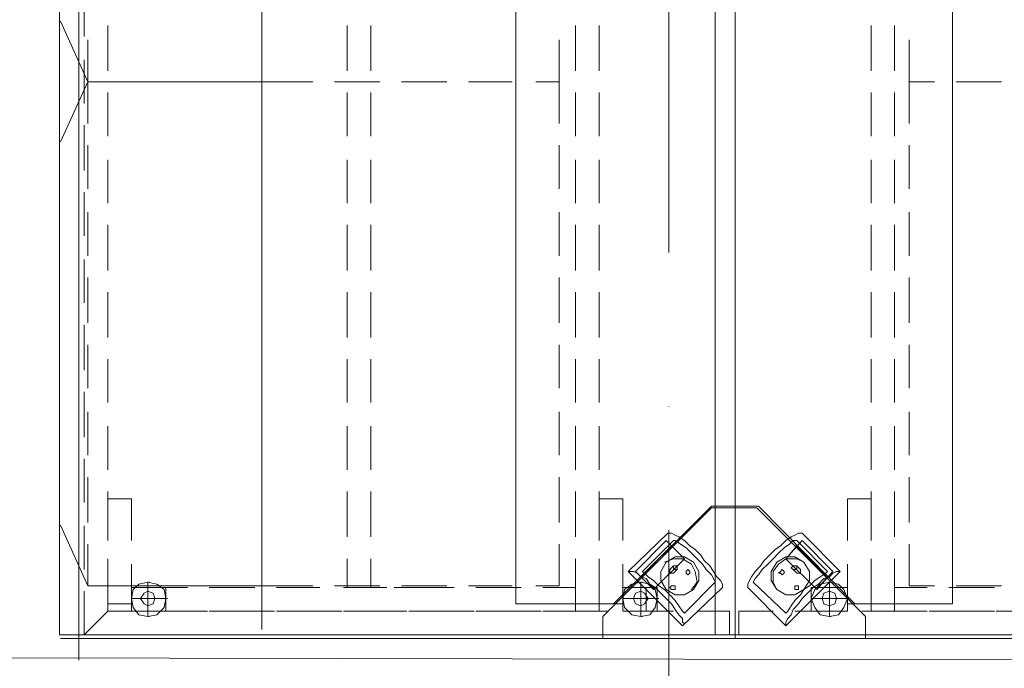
# Model space of a CAD drawing. Header units: millimetres. Extents: x 42175 to 97175, y 10092 to 468192.
# Tile 209 of 256: x 72628 to 73754, y 89388 to 90130. Entities that reach past the tile are written whole.
import ezdxf

# ---------------------------------------------------------------- set-up
doc = ezdxf.new("R2010")
doc.units = ezdxf.units.MM
doc.linetypes.add('Kropki i Kreski', pattern=[6.702778, 3.527778, -1.763889, 0, -1.411111])
for name, color, linetype in [('2D - Rysunki i Obrazki', 8, 'Continuous'), ('Konstrukcja - Siatka mod', 8, 'Continuous'), ('Konstrukcja - Stropy', 8, 'Continuous')]:
    doc.layers.add(name, color=color, linetype=linetype)

msp = doc.modelspace()

# ---------------------------------------------------------------- linework, layer by layer
at = {"layer": '2D - Rysunki i Obrazki', "color": 8, "linetype": 'Continuous', "lineweight": 13, "ltscale": 100, "flags": 128}
for points in [[(72695.2, 90697.5), (72695.2, 89422.3), (73445.9, 89422.3), (73445.9, 90697.5)], [(72695.2, 90697.5), (72695.2, 89422.3), (73445.9, 89422.3), (73445.9, 90697.5)], [(73445.9, 89422.3), (73445.9, 90697.5), (72695.2, 90697.5), (72695.2, 89422.3)], [(72695.2, 90697.5), (72695.2, 89422.3), (73445.9, 89422.3), (73445.9, 90697.5)], [(72695.2, 90697.5), (72695.2, 89422.3), (73445.9, 89422.3), (73445.9, 90697.5)], [(73445.9, 89422.3), (73445.9, 90697.5), (72695.2, 90697.5), (72695.2, 89422.3)], [(72695.2, 90697.5), (72695.2, 89422.3), (73445.9, 89422.3), (73445.9, 90697.5)], [(73445.9, 89573.7), (73418.9, 89573.7), (73306.9, 89461.7), (73195, 89461.7), (73195, 90656.1), (73306.9, 90656.1), (73418.9, 90544.1), (73445.9, 90544.1), (73445.9, 90697.5)], [(74194.4, 90697.5), (74194.4, 89422.3), (73445.9, 89422.3), (73445.9, 90697.5)], [(74194.4, 90697.5), (74194.4, 89422.3), (73445.9, 89422.3), (73445.9, 90697.5)], [(74194.4, 89422.3), (74194.4, 90697.5), (73445.9, 90697.5), (73445.9, 89422.3)], [(74194.4, 90697.5), (74194.4, 89422.3), (73445.9, 89422.3), (73445.9, 90697.5)], [(74194.4, 90697.5), (74194.4, 89422.3), (73445.9, 89422.3), (73445.9, 90697.5)], [(74194.4, 89422.3), (74194.4, 90697.5), (73445.9, 90697.5), (73445.9, 89422.3)], [(74194.4, 90697.5), (74194.4, 89422.3), (73445.9, 89422.3), (73445.9, 90697.5)], [(73445.9, 89573.7), (73472.8, 89573.7), (73582.7, 89461.7), (73694.7, 89461.7), (73694.7, 90656.1), (73582.7, 90656.1), (73472.8, 90544.1), (73445.9, 90544.1), (73445.9, 90697.5)], [(73423.2, 90626.4), (73423.2, 89426.4), (72673.2, 89426.4), (72673.2, 90626.4)], [(74173.2, 90626.4), (74173.2, 89426.4), (73423.2, 89426.4), (73423.2, 90626.4)], [(73445.9, 89422.3), (73445.9, 89571.6), (73418.9, 89571.6), (73294.5, 89447.2), (73294.5, 89422.3)], [(73445.9, 89422.3), (73445.9, 89571.6), (73418.9, 89571.6), (73294.5, 89447.2), (73294.5, 89422.3)], [(73445.9, 89422.3), (73445.9, 89571.6), (73470.7, 89571.6), (73595.1, 89447.2), (73595.1, 89422.3)], [(73445.9, 89422.3), (73445.9, 89571.6), (73470.7, 89571.6), (73595.1, 89447.2), (73595.1, 89422.3)], [(73367.1, 89534.3), (73331.8, 89499), (73352.5, 89478.3), (73387.8, 89513.5)], [(73522.6, 89534.3), (73557.8, 89499), (73539.2, 89478.3), (73503.9, 89513.5)], [(73373.3, 89528.1), (73338, 89492.8), (73352.5, 89478.3), (73387.8, 89513.5)], [(73516.4, 89528.1), (73551.6, 89492.8), (73539.2, 89478.3), (73503.9, 89513.5)], [(73367.1, 89478.3), (73360.8, 89488.7), (73360.8, 89499), (73367.1, 89509.4), (73377.4, 89515.6), (73387.8, 89515.6), (73398.2, 89509.4), (73404.4, 89499), (73404.4, 89488.7), (73398.2, 89478.3), (73387.8, 89472.1), (73377.4, 89472.1)], [(73524.6, 89478.3), (73530.9, 89488.7), (73530.9, 89499), (73524.6, 89509.4), (73514.3, 89515.6), (73503.9, 89515.6), (73493.5, 89509.4), (73487.3, 89499), (73487.3, 89488.7), (73493.5, 89478.3), (73503.9, 89472.1), (73514.3, 89472.1)], [(73375.4, 89501.1), (73375.4, 89503.2), (73375.4, 89505.2), (73377.4, 89505.2), (73379.5, 89505.2), (73379.5, 89503.2), (73379.5, 89501.1), (73377.4, 89501.1)], [(73389.9, 89496.9), (73389.9, 89499), (73391.9, 89501.1), (73394, 89499), (73394, 89496.9), (73391.9, 89494.9)], [(73501.8, 89496.9), (73501.8, 89499), (73499.8, 89501.1), (73497.7, 89499), (73495.6, 89496.9), (73497.7, 89496.9), (73499.8, 89494.9)], [(73516.4, 89501.1), (73516.4, 89503.2), (73516.4, 89505.2), (73514.3, 89505.2), (73512.2, 89505.2), (73510.1, 89503.2), (73512.2, 89501.1), (73514.3, 89501.1)], [(72755.4, 89480.4), (72755.4, 89453.4), (72794.8, 89453.4), (72794.8, 89480.4)], [(72774, 89459.6), (72780.2, 89461.7), (72782.3, 89467.9), (72780.2, 89474.1), (72774, 89476.2), (72769.9, 89474.1), (72765.7, 89467.9), (72769.9, 89461.7)], [(72794.8, 89453.4), (72794.8, 89480.4)], [(73317.3, 89480.4), (73317.3, 89453.4), (73356.7, 89453.4), (73356.7, 89480.4)], [(73338, 89459.6), (73342.2, 89461.7), (73346.3, 89467.9), (73342.2, 89474.1), (73338, 89476.2), (73331.8, 89474.1), (73329.7, 89467.9), (73331.8, 89461.7)], [(73373.3, 89478.3), (73371.2, 89480.4), (73373.3, 89482.4), (73375.4, 89482.4), (73377.4, 89482.4), (73377.4, 89480.4), (73377.4, 89478.3), (73375.4, 89478.3)], [(73518.4, 89478.3), (73518.4, 89480.4), (73518.4, 89482.4), (73516.4, 89482.4), (73514.3, 89482.4), (73514.3, 89480.4), (73514.3, 89478.3), (73516.4, 89478.3)], [(73532.9, 89480.4), (73532.9, 89453.4), (73574.4, 89453.4), (73574.4, 89480.4)], [(73553.7, 89459.6), (73559.9, 89461.7), (73562, 89467.9), (73559.9, 89474.1), (73553.7, 89476.2), (73547.5, 89474.1), (73545.4, 89467.9), (73547.5, 89461.7)]]:
    msp.add_lwpolyline(points, close=True, dxfattribs=at)
for points in [[(72904.7, 90687.2), (72904.7, 90009.1)], [(72701.5, 90160.5), (72701.5, 90110.7)], [(72705.6, 90058.9), (72674.1, 90128.1)], [(72728.4, 90071.3), (72728.4, 90123.2)], [(73002.1, 90123.2), (73002.1, 90071.3)], [(73029.1, 90071.3), (73029.1, 90123.2)], [(73263.4, 90123.2), (73263.4, 90071.3)], [(73290.3, 90071.3), (73290.3, 90123.2)], [(73601.4, 90071.3), (73601.4, 90123.2)], [(73628.3, 90123.2), (73628.3, 90071.3)], [(72705.6, 90106.6), (72705.6, 90058.9), (72734.6, 90058.9)], [(72904.7, 90110.7), (72904.7, 89432.7)], [(73244.7, 90058.9), (73244.7, 90106.6)], [(73644.9, 90058.9), (73644.9, 90106.6)], [(72701.5, 90083.8), (72701.5, 90034)], [(72705.6, 90058.9), (72674.1, 89990.2)], [(72734.6, 90058.9), (72705.6, 90058.9), (72705.6, 90011.2)], [(72705.6, 90058.9), (72954.4, 90058.9)], [(72705.6, 90058.9), (72954.4, 90058.9)], [(72811.4, 90058.9), (72759.5, 90058.9)], [(72759.5, 90058.9), (72811.4, 90058.9)], [(72886, 90058.9), (72836.2, 90058.9)], [(72836.2, 90058.9), (72886, 90058.9)], [(72962.7, 90058.9), (72913, 90058.9)], [(72913, 90058.9), (72962.7, 90058.9)], [(73039.4, 90058.9), (72987.6, 90058.9)], [(72987.6, 90058.9), (73039.4, 90058.9)], [(73116.2, 90058.9), (73064.3, 90058.9)], [(73064.3, 90058.9), (73116.2, 90058.9)], [(73190.8, 90058.9), (73141, 90058.9)], [(73141, 90058.9), (73190.8, 90058.9)], [(73244.7, 90011.2), (73244.7, 90058.9), (73217.8, 90058.9)], [(73217.8, 90058.9), (73244.7, 90058.9)], [(73244.7, 90058.9), (73244.7, 90011.2)], [(73673.9, 90058.9), (73644.9, 90058.9)], [(73644.9, 90011.2), (73644.9, 90058.9), (73673.9, 90058.9)], [(73750.7, 90058.9), (73698.8, 90058.9)], [(73698.8, 90058.9), (73750.7, 90058.9)], [(72728.4, 89996.7), (72728.4, 90046.4)], [(73002.1, 90046.4), (73002.1, 89996.7)], [(73029.1, 89996.7), (73029.1, 90046.4)], [(73263.4, 90046.4), (73263.4, 89996.7)], [(73290.3, 89996.7), (73290.3, 90046.4)], [(73601.4, 89996.7), (73601.4, 90046.4)], [(73628.3, 90046.4), (73628.3, 89996.7)], [(72701.5, 90009.1), (72701.5, 89957.3)], [(72705.6, 89986.3), (72705.6, 89936.5)], [(73244.7, 89986.3), (73244.7, 89936.5)], [(73244.7, 89936.5), (73244.7, 89986.3)], [(73644.9, 89936.5), (73644.9, 89986.3)], [(72728.4, 89919.9), (72728.4, 89969.7)], [(73002.1, 89969.7), (73002.1, 89919.9)], [(73029.1, 89919.9), (73029.1, 89969.7)], [(73263.4, 89969.7), (73263.4, 89919.9)], [(73290.3, 89919.9), (73290.3, 89969.7)], [(73601.4, 89919.9), (73601.4, 89969.7)], [(73628.3, 89969.7), (73628.3, 89919.9)], [(72701.5, 89932.4), (72701.5, 89882.6)], [(72705.6, 89909.6), (72705.6, 89859.8)], [(73244.7, 89909.6), (73244.7, 89859.8)], [(73244.7, 89859.8), (73244.7, 89909.6)], [(73644.9, 89859.8), (73644.9, 89909.6)], [(72728.4, 89843.2), (72728.4, 89895.1)], [(73002.1, 89895.1), (73002.1, 89843.2)], [(73029.1, 89843.2), (73029.1, 89895.1)], [(73263.4, 89895.1), (73263.4, 89843.2)], [(73290.3, 89843.2), (73290.3, 89895.1)], [(73601.4, 89843.2), (73601.4, 89895.1)], [(73628.3, 89895.1), (73628.3, 89843.2)], [(72701.5, 89855.7), (72701.5, 89805.9)], [(72705.6, 89834.9), (72705.6, 89783.1)], [(73244.7, 89834.9), (73244.7, 89783.1)], [(73244.7, 89783.1), (73244.7, 89834.9)], [(73644.9, 89783.1), (73644.9, 89834.9)], [(72728.4, 89766.5), (72728.4, 89818.3)], [(73002.1, 89818.3), (73002.1, 89766.5)], [(73029.1, 89766.5), (73029.1, 89818.3)], [(73263.4, 89818.3), (73263.4, 89766.5)], [(73290.3, 89766.5), (73290.3, 89818.3)], [(73601.4, 89766.5), (73601.4, 89818.3)], [(73628.3, 89818.3), (73628.3, 89766.5)], [(72701.5, 89781), (72701.5, 89729.2)], [(72705.6, 89758.2), (72705.6, 89708.4)], [(73244.7, 89758.2), (73244.7, 89708.4)], [(73244.7, 89708.4), (73244.7, 89758.2)], [(73644.9, 89708.4), (73644.9, 89758.2)], [(72728.4, 89691.9), (72728.4, 89741.6)], [(73002.1, 89741.6), (73002.1, 89691.9)], [(73029.1, 89691.9), (73029.1, 89741.6)], [(73263.4, 89741.6), (73263.4, 89691.9)], [(73290.3, 89691.9), (73290.3, 89741.6)], [(73601.4, 89691.9), (73601.4, 89741.6)], [(73628.3, 89741.6), (73628.3, 89691.9)], [(72701.5, 89704.3), (72701.5, 89652.5)], [(72705.6, 89681.5), (72705.6, 89631.7)], [(73244.7, 89681.5), (73244.7, 89631.7)], [(73244.7, 89631.7), (73244.7, 89681.5)], [(73644.9, 89631.7), (73644.9, 89681.5)], [(72728.4, 89615.1), (72728.4, 89664.9)], [(73002.1, 89664.9), (73002.1, 89615.1)], [(73029.1, 89615.1), (73029.1, 89664.9)], [(73263.4, 89664.9), (73263.4, 89615.1)], [(73290.3, 89615.1), (73290.3, 89664.9)], [(73601.4, 89615.1), (73601.4, 89664.9)], [(73628.3, 89664.9), (73628.3, 89615.1)], [(72701.5, 89627.6), (72701.5, 89577.8)], [(72705.6, 89606.8), (72705.6, 89555)], [(73244.7, 89606.8), (73244.7, 89555)], [(73244.7, 89555), (73244.7, 89606.8)], [(73644.9, 89555), (73644.9, 89606.8)], [(72728.4, 89538.4), (72728.4, 89590.3)], [(73002.1, 89590.3), (73002.1, 89538.4)], [(73029.1, 89538.4), (73029.1, 89590.3)], [(73263.4, 89590.3), (73263.4, 89538.4)], [(73290.3, 89538.4), (73290.3, 89590.3)], [(73601.4, 89538.4), (73601.4, 89590.3)], [(73628.3, 89590.3), (73628.3, 89538.4)], [(72728.4, 89582), (72728.4, 89534.3)], [(72755.4, 89534.3), (72755.4, 89582), (72728.4, 89582)], [(73290.3, 89582), (73290.3, 89534.3)], [(73317.3, 89534.3), (73317.3, 89582), (73290.3, 89582)], [(73574.4, 89582), (73601.4, 89582)], [(73574.4, 89534.3), (73574.4, 89582)], [(73601.4, 89582), (73601.4, 89534.3)], [(72705.6, 89482.4), (72674.1, 89551.7)], [(72701.5, 89550.9), (72701.5, 89501.1)], [(73369.1, 89542.6), (73323.5, 89499)], [(73387.8, 89451.3), (73385.7, 89453.4), (73381.6, 89459.6), (73377.4, 89465.8), (73371.2, 89472.1), (73365, 89478.3), (73358.8, 89482.4), (73352.5, 89488.7), (73346.3, 89492.8), (73342.2, 89496.9), (73340.1, 89499), (73375.4, 89534.3)], [(73379.5, 89532.2), (73344.2, 89496.9)], [(73431.3, 89480.4), (73431.3, 89482.4), (73431.3, 89484.5), (73429.3, 89488.7), (73425.1, 89492.8), (73421, 89499), (73416.8, 89505.2), (73410.6, 89511.5), (73406.5, 89517.7), (73400.2, 89523.9), (73394, 89528.1), (73387.8, 89534.3), (73381.6, 89538.4), (73377.4, 89540.5), (73373.3, 89542.6), (73371.2, 89542.6), (73369.1, 89542.6)], [(73423, 89486.6), (73421, 89490.7), (73418.9, 89494.9), (73412.7, 89501.1), (73408.5, 89507.3), (73402.3, 89513.5), (73396.1, 89519.8), (73389.9, 89526), (73383.6, 89530.1), (73377.4, 89534.3), (73375.4, 89534.3)], [(73460.4, 89480.4), (73460.4, 89482.4), (73460.4, 89484.5), (73462.4, 89488.7), (73464.5, 89492.8), (73468.7, 89499), (73474.9, 89505.2), (73479, 89511.5), (73485.3, 89517.7), (73491.5, 89523.9), (73497.7, 89528.1), (73503.9, 89534.3), (73510.1, 89538.4), (73514.3, 89540.5), (73518.4, 89542.6), (73520.5, 89542.6), (73522.6, 89542.6)], [(73466.6, 89486.6), (73468.7, 89490.7), (73472.8, 89494.9), (73477, 89501.1), (73483.2, 89507.3), (73489.4, 89513.5), (73495.6, 89519.8), (73501.8, 89526), (73508.1, 89530.1), (73512.2, 89534.3), (73516.4, 89534.3)], [(73503.9, 89451.3), (73506, 89453.4), (73510.1, 89459.6), (73514.3, 89465.8), (73520.5, 89472.1), (73524.6, 89478.3), (73530.9, 89482.4), (73537.1, 89488.7), (73543.3, 89492.8), (73549.5, 89496.9), (73551.6, 89499), (73516.4, 89534.3)], [(73510.1, 89532.2), (73547.5, 89496.9)], [(73522.6, 89542.6), (73566.1, 89499)], [(72705.6, 89530.1), (72705.6, 89482.4), (72734.6, 89482.4)], [(73244.7, 89530.1), (73244.7, 89482.4)], [(73244.7, 89482.4), (73244.7, 89530.1)], [(73644.9, 89482.4), (73644.9, 89530.1)], [(72701.5, 89476.2), (72701.5, 89426.4), (72728.4, 89453.4), (72728.4, 89513.5)], [(73002.1, 89513.5), (73002.1, 89480.4)], [(73029.1, 89480.4), (73029.1, 89513.5)], [(73263.4, 89513.5), (73263.4, 89453.4), (73290.3, 89453.4)], [(73290.3, 89453.4), (73290.3, 89513.5)], [(73365, 89509.4), (73375.4, 89513.5), (73385.7, 89513.5), (73396.1, 89507.3), (73400.2, 89499), (73402.3, 89486.6), (73396.1, 89478.3)], [(73524.6, 89509.4), (73516.4, 89513.5), (73503.9, 89513.5), (73495.6, 89507.3), (73489.4, 89499), (73489.4, 89486.6), (73493.5, 89478.3)], [(73601.4, 89453.4), (73601.4, 89513.5)], [(73628.3, 89513.5), (73628.3, 89453.4)], [(72728.4, 89507.3), (72728.4, 89461.7), (72755.4, 89461.7), (72755.4, 89507.3)], [(73290.3, 89507.3), (73290.3, 89461.7), (73317.3, 89461.7), (73317.3, 89507.3)], [(73323.5, 89499), (73385.7, 89436.8), (73431.3, 89480.4)], [(73385.7, 89436.8), (73387.8, 89438.9), (73385.7, 89441), (73385.7, 89445.1), (73381.6, 89449.3), (73377.4, 89455.5), (73373.3, 89461.7), (73367.1, 89467.9), (73360.8, 89474.1), (73354.6, 89480.4), (73348.4, 89484.5), (73344.2, 89490.7), (73338, 89492.8), (73333.9, 89496.9), (73329.7, 89499), (73325.6, 89499), (73323.5, 89499)], [(73375.4, 89505.2), (73371.2, 89501.1)], [(73375.4, 89496.9), (73373.3, 89496.9), (73371.2, 89496.9), (73371.2, 89499), (73371.2, 89501.1)], [(73379.5, 89501.1), (73375.4, 89496.9)], [(73566.1, 89499), (73503.9, 89436.8), (73460.4, 89480.4)], [(73503.9, 89436.8), (73503.9, 89438.9), (73503.9, 89441), (73506, 89445.1), (73510.1, 89449.3), (73512.2, 89455.5), (73518.4, 89461.7), (73522.6, 89467.9), (73528.8, 89474.1), (73535, 89480.4), (73541.2, 89484.5), (73547.5, 89490.7), (73553.7, 89492.8), (73557.8, 89496.9), (73562, 89499), (73564, 89499), (73566.1, 89499)], [(73512.2, 89501.1), (73516.4, 89496.9)], [(73516.4, 89505.2), (73520.5, 89501.1)], [(73516.4, 89496.9), (73518.4, 89496.9), (73520.5, 89496.9), (73520.5, 89499), (73520.5, 89501.1)], [(73574.4, 89461.7), (73574.4, 89507.3)], [(73601.4, 89507.3), (73601.4, 89461.7)], [(72755.4, 89467.9), (72774, 89467.9), (72774, 89486.6)], [(72774, 89486.6), (72763.7, 89484.5), (72757.4, 89478.3), (72755.4, 89467.9), (72757.4, 89457.6)], [(72774, 89486.6), (72784.4, 89484.5), (72792.7, 89478.3), (72794.8, 89467.9), (72792.7, 89457.6)], [(72774, 89486.6), (72784.4, 89484.5), (72792.7, 89478.3), (72794.8, 89467.9), (72792.7, 89457.6)], [(72774, 89486.6), (72776.1, 89486.6)], [(73317.3, 89467.9), (73338, 89467.9), (73338, 89486.6)], [(73338, 89486.6), (73327.7, 89484.5), (73319.4, 89478.3), (73317.3, 89467.9), (73319.4, 89457.6)], [(73338, 89486.6), (73348.4, 89484.5), (73354.6, 89478.3), (73356.7, 89467.9), (73354.6, 89457.6)], [(73338, 89486.6), (73348.4, 89484.5), (73354.6, 89478.3), (73356.7, 89467.9), (73354.6, 89457.6)], [(73338, 89486.6), (73340.1, 89486.6)], [(73423, 89486.6), (73387.8, 89451.3)], [(73466.6, 89486.6), (73503.9, 89451.3)], [(73532.9, 89467.9), (73553.7, 89467.9), (73553.7, 89486.6)], [(73553.7, 89486.6), (73543.3, 89484.5), (73537.1, 89478.3), (73532.9, 89467.9), (73537.1, 89457.6)], [(73553.7, 89486.6), (73564, 89484.5), (73570.3, 89478.3), (73574.4, 89467.9), (73570.3, 89457.6)], [(73553.7, 89486.6), (73564, 89484.5), (73570.3, 89478.3), (73574.4, 89467.9), (73570.3, 89457.6)], [(73553.7, 89486.6), (73555.8, 89486.6)], [(72705.6, 89482.4), (72954.4, 89482.4)], [(72782.3, 89480.4), (72755.4, 89480.4), (72755.4, 89453.4)], [(72794.8, 89480.4), (72755.4, 89480.4), (72755.4, 89453.4)], [(72794.8, 89453.4), (72794.8, 89480.4), (72794.8, 89453.4), (72755.4, 89453.4)], [(72794.8, 89480.4), (72755.4, 89480.4), (72755.4, 89453.4), (72794.8, 89453.4)], [(72774, 89447.2), (72763.7, 89449.3), (72757.4, 89457.6), (72755.4, 89467.9), (72757.4, 89478.3)], [(72774, 89447.2), (72763.7, 89449.3), (72757.4, 89457.6), (72755.4, 89467.9), (72757.4, 89478.3)], [(72759.5, 89482.4), (72811.4, 89482.4)], [(72774, 89447.2), (72784.4, 89449.3), (72792.7, 89457.6), (72794.8, 89467.9), (72792.7, 89478.3)], [(72819.6, 89480.4), (72782.3, 89480.4)], [(72836.2, 89482.4), (72886, 89482.4)], [(72896.4, 89480.4), (72844.5, 89480.4)], [(72913, 89482.4), (72962.7, 89482.4)], [(72971, 89480.4), (72921.2, 89480.4)], [(72987.6, 89482.4), (73039.4, 89482.4)], [(73047.7, 89480.4), (72998, 89480.4)], [(73056, 89480.4), (73085.1, 89480.4)], [(73056, 89480.4), (73085.1, 89480.4)], [(73064.3, 89482.4), (73116.2, 89482.4)], [(73124.5, 89480.4), (73072.6, 89480.4)], [(73141, 89482.4), (73190.8, 89482.4)], [(73201.2, 89480.4), (73149.3, 89480.4)], [(73217.8, 89482.4), (73244.7, 89482.4)], [(73263.4, 89480.4), (73226.1, 89480.4)], [(73226.1, 89453.4), (73263.4, 89453.4), (73263.4, 89480.4)], [(73317.3, 89480.4), (73356.7, 89480.4)], [(73344.2, 89480.4), (73317.3, 89480.4), (73317.3, 89453.4), (73356.7, 89453.4)], [(73338, 89447.2), (73327.7, 89449.3), (73319.4, 89457.6), (73317.3, 89467.9), (73319.4, 89478.3)], [(73338, 89447.2), (73327.7, 89449.3), (73319.4, 89457.6), (73317.3, 89467.9), (73319.4, 89478.3)], [(73338, 89447.2), (73348.4, 89449.3), (73354.6, 89457.6), (73356.7, 89467.9), (73354.6, 89478.3)], [(73344.2, 89453.4), (73344.2, 89480.4)], [(73532.9, 89453.4), (73574.4, 89453.4), (73574.4, 89480.4), (73547.5, 89480.4)], [(73553.7, 89447.2), (73543.3, 89449.3), (73537.1, 89457.6), (73532.9, 89467.9), (73537.1, 89478.3)], [(73553.7, 89447.2), (73543.3, 89449.3), (73537.1, 89457.6), (73532.9, 89467.9), (73537.1, 89478.3)], [(73553.7, 89447.2), (73564, 89449.3), (73570.3, 89457.6), (73574.4, 89467.9), (73570.3, 89478.3)], [(73628.3, 89453.4), (73628.3, 89480.4)], [(73628.3, 89480.4), (73665.6, 89480.4)], [(73673.9, 89482.4), (73644.9, 89482.4)], [(73690.5, 89480.4), (73742.4, 89480.4)], [(73750.7, 89482.4), (73698.8, 89482.4)], [(72755.4, 89467.9), (72757.4, 89467.9)], [(72774, 89467.9), (72776.1, 89467.9)], [(72794.8, 89467.9), (72774, 89467.9), (72774, 89447.2)], [(72774, 89467.9), (72776.1, 89467.9)], [(72794.8, 89467.9), (72796.8, 89467.9)], [(73317.3, 89467.9), (73319.4, 89467.9)], [(73338, 89467.9), (73340.1, 89467.9)], [(73356.7, 89467.9), (73338, 89467.9), (73338, 89447.2)], [(73338, 89467.9), (73340.1, 89467.9)], [(73356.7, 89467.9), (73358.8, 89467.9)], [(73532.9, 89467.9), (73535, 89467.9)], [(73553.7, 89467.9), (73555.8, 89467.9)], [(73574.4, 89467.9), (73553.7, 89467.9), (73553.7, 89447.2)], [(73553.7, 89467.9), (73555.8, 89467.9)], [(73574.4, 89467.9), (73576.5, 89467.9)], [(72765.7, 89453.4), (72728.4, 89453.4), (72701.5, 89426.4)], [(72755.4, 89453.4), (72782.3, 89453.4)], [(72782.3, 89453.4), (72819.6, 89453.4)], [(72842.5, 89453.4), (72792.7, 89453.4)], [(72844.5, 89453.4), (72896.4, 89453.4)], [(72919.2, 89453.4), (72867.3, 89453.4)], [(72921.2, 89453.4), (72971, 89453.4)], [(72995.9, 89453.4), (72944.1, 89453.4)], [(72998, 89453.4), (73047.7, 89453.4)], [(73070.5, 89453.4), (73020.8, 89453.4)], [(73072.6, 89453.4), (73124.5, 89453.4)], [(73147.3, 89453.4), (73097.5, 89453.4)], [(73149.3, 89453.4), (73201.2, 89453.4)], [(73224, 89453.4), (73172.1, 89453.4)], [(73300.7, 89453.4), (73248.9, 89453.4)], [(73375.4, 89453.4), (73325.6, 89453.4)], [(73439.6, 89426.4), (73439.6, 89453.4), (73402.3, 89453.4)], [(73450, 89453.4), (73489.4, 89453.4)], [(73450, 89426.4), (73450, 89453.4)], [(73514.3, 89453.4), (73566.1, 89453.4)], [(73601.4, 89461.7), (73574.4, 89461.7)], [(73591, 89453.4), (73642.8, 89453.4)], [(73628.3, 89453.4), (73601.4, 89453.4)], [(73665.6, 89453.4), (73628.3, 89453.4)], [(73667.7, 89453.4), (73717.5, 89453.4)], [(73742.4, 89453.4), (73690.5, 89453.4)], [(73744.4, 89453.4), (73794.2, 89453.4)], [(72774, 89447.2), (72776.1, 89447.2)], [(72774, 89447.2), (72776.1, 89447.2)], [(73338, 89447.2), (73340.1, 89447.2)], [(73338, 89447.2), (73340.1, 89447.2)], [(73553.7, 89447.2), (73555.8, 89447.2)], [(73553.7, 89447.2), (73555.8, 89447.2)], [(72674.1, 89422.3), (74220.5, 89422.3)], [(72695.2, 89422.3), (72695.2, 89397.4)], [(72695.2, 89422.3), (72695.2, 89397.4)], [(72753.3, 89426.4), (72701.5, 89426.4)], [(72701.5, 89426.4), (72753.3, 89426.4)], [(72830, 89426.4), (72778.2, 89426.4)], [(72778.2, 89426.4), (72830, 89426.4)], [(72904.7, 89426.4), (72854.9, 89426.4)], [(72854.9, 89426.4), (72904.7, 89426.4)], [(72981.4, 89426.4), (72931.6, 89426.4)], [(72931.6, 89426.4), (72981.4, 89426.4)], [(73058.1, 89426.4), (73006.3, 89426.4)], [(73006.3, 89426.4), (73058.1, 89426.4)], [(73134.8, 89426.4), (73083, 89426.4)], [(73083, 89426.4), (73134.8, 89426.4)], [(73209.5, 89426.4), (73159.7, 89426.4)], [(73159.7, 89426.4), (73209.5, 89426.4)], [(73286.2, 89426.4), (73236.4, 89426.4)], [(73236.4, 89426.4), (73286.2, 89426.4)], [(73362.9, 89426.4), (73311.1, 89426.4)], [(73311.1, 89426.4), (73362.9, 89426.4)], [(73439.6, 89426.4), (73387.8, 89426.4)], [(73387.8, 89426.4), (73439.6, 89426.4)], [(73450, 89426.4), (73503.9, 89426.4)], [(73450, 89426.4), (73503.9, 89426.4)], [(73528.8, 89426.4), (73578.6, 89426.4)], [(73528.8, 89426.4), (73578.6, 89426.4)], [(73605.5, 89426.4), (73655.3, 89426.4)], [(73605.5, 89426.4), (73655.3, 89426.4)], [(73680.2, 89426.4), (73732, 89426.4)], [(73680.2, 89426.4), (73732, 89426.4)]]:
    msp.add_lwpolyline(points, dxfattribs=at)
at = {"layer": 'Konstrukcja - Siatka mod', "color": 8, "linetype": 'Kropki i Kreski', "lineweight": 13, "ltscale": 100}
msp.add_line((73370, 104964.8), (73370, 88000), dxfattribs=at)
at = {"layer": 'Konstrukcja - Stropy', "color": 8, "linetype": 'Continuous', "lineweight": 13, "ltscale": 100, "flags": 128}
msp.add_lwpolyline([(67140, 94428.9), (70440, 94428.9), (70440, 89404.9), (82460, 89378.9), (82510, 101858.9), (55470, 101858.9), (55470, 89228.9), (67140, 89228.9)], close=True, dxfattribs=at)

doc.saveas('drawing.dxf')
